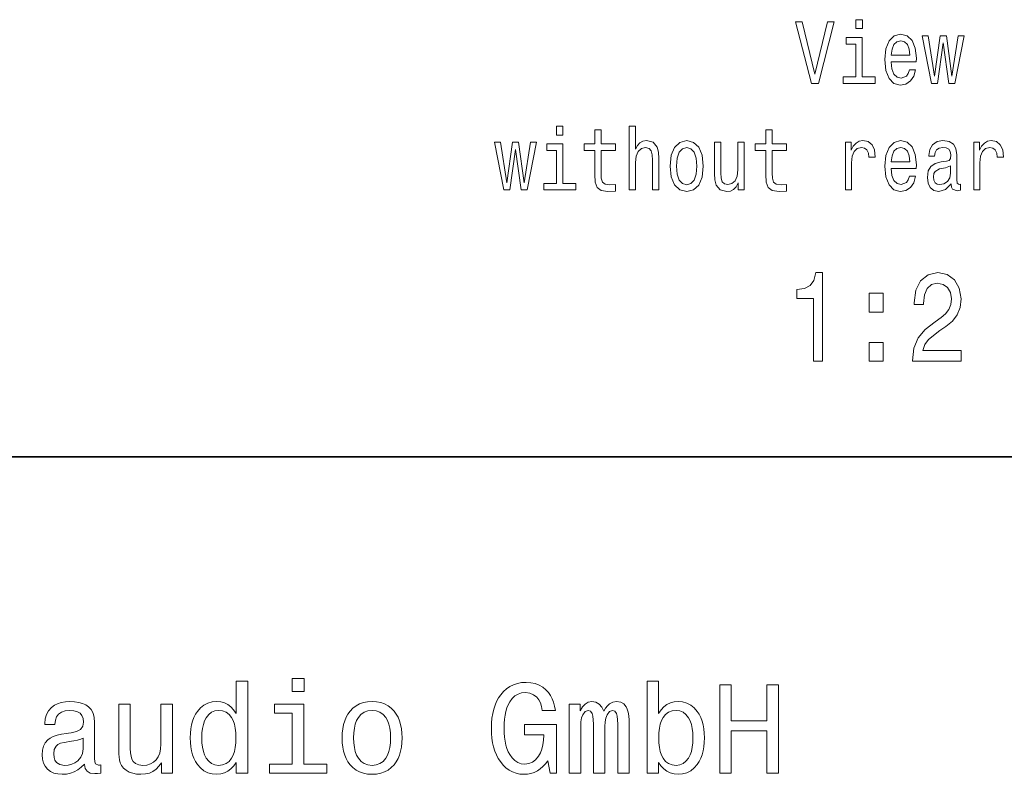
# Model space of a CAD drawing. Extents: x 0 to 354, y 0 to 250.
# Tile 6 of 9: x 234 to 290, y 52 to 95. Entities that reach past the tile are written whole.
import ezdxf

# ---------------------------------------------------------------- set-up
doc = ezdxf.new("R2010")
doc.units = 0

msp = doc.modelspace()

# ---------------------------------------------------------------- linework, layer by layer
at = {"color": 7, "lineweight": 35}
msp.add_line((154, 70), (344, 70), dxfattribs=at)
at = {"color": 7, "lineweight": 13}
for points in [[(279.870148, 94.710167), (279.168152, 91.729622), (278.445953, 94.710167), (278.062683, 94.710167), (278.966431, 91.205124), (279.369873, 91.205124), (280.253448, 94.710167)], [(281.859222, 94.826164), (281.484009, 94.826164), (281.484009, 94.321838), (281.859222, 94.321838)], [(283.501282, 92.430626), (284.921448, 92.430626), (284.925507, 92.637398), (284.860931, 93.217369), (284.683411, 93.651093), (284.401001, 93.913338), (284.025787, 94.009155), (283.65863, 93.908295), (283.376221, 93.62587), (283.194672, 93.166939), (283.130096, 92.561752), (283.190613, 91.941437), (283.372192, 91.487541), (283.650574, 91.205124), (284.013672, 91.109299), (284.328369, 91.174866), (284.586578, 91.346336), (284.776215, 91.618668), (284.885162, 91.981781), (284.534149, 91.981781), (284.461517, 91.780052), (284.356628, 91.628754), (284.058044, 91.507713), (283.828094, 91.563194), (283.654602, 91.739708), (283.541626, 92.027168), (283.501282, 92.415497)], [(281.847107, 91.578323), (281.847107, 93.822556), (280.935303, 93.822556), (280.935303, 93.444313), (281.492065, 93.444313), (281.492065, 91.578323), (280.765839, 91.578323), (280.765839, 91.205124), (282.58139, 91.205124), (282.58139, 91.578323)], [(283.501282, 92.803825), (283.545654, 93.15181), (283.654602, 93.409012), (283.820007, 93.565353), (284.037872, 93.620827), (284.251709, 93.565353), (284.417145, 93.409012), (284.518005, 93.15181), (284.554321, 92.803825)], [(286.131836, 91.205124), (286.45459, 93.504837), (286.777374, 91.205124), (287.116272, 91.205124), (287.648834, 93.913338), (287.305908, 93.913338), (286.946808, 91.613625), (286.628082, 93.913338), (286.277069, 93.913338), (285.958344, 91.613625), (285.599274, 93.913338), (285.260376, 93.913338), (285.792938, 91.205124)], [(264.857483, 88.779335), (264.482269, 88.779335), (264.482269, 88.275009), (264.857483, 88.275009)], [(266.664978, 87.397484), (266.664978, 86.040855), (266.689178, 85.602097), (266.802155, 85.299507), (267.028076, 85.122993), (267.411346, 85.062469), (267.830963, 85.087692), (267.830963, 85.470978), (267.524323, 85.440712), (267.245941, 85.481064), (267.09668, 85.60714), (267.032104, 85.818954), (267.02002, 86.116508), (267.02002, 87.397484), (267.830963, 87.397484), (267.830963, 87.775726), (267.02002, 87.775726), (267.02002, 88.567513), (266.664978, 88.567513), (266.664978, 87.775726), (266.051697, 87.775726), (266.051697, 87.397484)], [(268.617706, 85.158295), (268.972748, 85.158295), (268.972748, 86.721695), (269.009064, 87.079765), (269.126068, 87.34201), (269.307617, 87.503395), (269.549683, 87.563911), (269.743347, 87.513481), (269.86438, 87.377312), (269.924896, 87.150368), (269.945068, 86.847778), (269.945068, 85.158295), (270.30011, 85.158295), (270.30011, 86.938553), (270.283997, 87.296623), (270.211365, 87.59417), (269.973328, 87.866508), (269.602142, 87.962326), (269.400421, 87.927025), (269.226929, 87.831207), (269.081665, 87.679909), (268.972748, 87.473137), (268.972748, 88.779335), (268.617706, 88.779335)], [(276.380249, 87.397484), (276.380249, 86.040855), (276.404449, 85.602097), (276.517426, 85.299507), (276.743347, 85.122993), (277.126648, 85.062469), (277.546234, 85.087685), (277.546234, 85.47097), (277.239594, 85.440712), (276.961212, 85.481056), (276.811951, 85.60714), (276.747375, 85.818954), (276.735291, 86.116508), (276.735291, 87.397484), (277.546234, 87.397484), (277.546234, 87.775726), (276.735291, 87.775726), (276.735291, 88.567513), (276.380249, 88.567513), (276.380249, 87.775726), (275.766968, 87.775726), (275.766968, 87.397484)], [(261.843628, 85.158295), (262.166412, 87.458008), (262.489166, 85.158295), (262.828064, 85.158295), (263.360626, 87.866508), (263.0177, 87.866508), (262.65863, 85.566795), (262.339905, 87.866508), (261.988892, 87.866508), (261.670166, 85.566795), (261.311066, 87.866508), (260.972168, 87.866508), (261.50473, 85.158295)], [(270.94162, 86.50988), (271.006165, 85.894608), (271.191772, 85.440712), (271.486298, 85.158295), (271.881683, 85.062469), (272.273041, 85.158295), (272.567566, 85.435669), (272.753143, 85.889565), (272.821747, 86.50988), (272.753143, 87.125153), (272.567566, 87.584084), (272.273041, 87.861465), (271.881683, 87.962326), (271.486298, 87.861465), (271.191772, 87.579041), (271.006165, 87.125153)], [(275.14566, 87.866508), (274.790619, 87.866508), (274.790619, 86.303108), (274.750275, 85.939995), (274.63327, 85.67775), (274.451721, 85.516365), (274.213654, 85.465927), (274.024048, 85.506279), (273.903015, 85.627312), (273.834412, 85.834084), (273.818268, 86.126595), (273.818268, 87.866508), (273.463226, 87.866508), (273.463226, 86.08625), (273.475342, 85.72818), (273.552002, 85.430626), (273.786011, 85.158295), (274.161224, 85.062469), (274.362946, 85.097778), (274.536438, 85.188553), (274.685699, 85.344894), (274.806763, 85.571838), (274.806763, 85.158295), (275.14566, 85.158295)], [(280.894928, 85.158295), (281.249969, 85.158295), (281.249969, 86.706566), (281.286285, 87.079765), (281.395233, 87.347054), (281.572754, 87.508438), (281.810791, 87.563911), (281.988312, 87.52861), (282.12146, 87.427742), (282.202148, 87.256279), (282.230377, 87.024284), (282.589447, 87.024284), (282.541046, 87.432785), (282.407898, 87.725296), (282.186005, 87.90181), (281.883423, 87.962326), (281.677643, 87.921982), (281.500122, 87.821114), (281.342773, 87.649651), (281.217712, 87.417656), (281.217712, 87.866508), (280.894928, 87.866508)], [(283.501282, 86.383797), (284.921448, 86.383797), (284.925476, 86.590569), (284.860931, 87.17054), (284.683411, 87.604256), (284.401001, 87.866508), (284.025757, 87.962326), (283.65863, 87.861465), (283.37619, 87.579041), (283.194641, 87.12011), (283.130096, 86.514923), (283.190613, 85.894608), (283.372162, 85.440712), (283.650543, 85.158295), (284.013672, 85.062469), (284.328369, 85.128036), (284.586578, 85.2995), (284.776215, 85.571838), (284.885132, 85.934952), (284.534119, 85.934952), (284.461517, 85.733223), (284.356598, 85.581924), (284.058044, 85.460884), (283.828064, 85.516365), (283.654602, 85.692871), (283.541626, 85.980339), (283.501282, 86.368668)], [(286.906464, 85.511322), (286.906464, 85.496185), (286.926636, 85.324722), (286.987152, 85.203682), (287.241333, 85.107857), (287.439026, 85.148209), (287.439026, 85.491142), (287.354309, 85.476013), (287.241333, 85.54158), (287.221161, 85.743309), (287.221161, 87.145325), (287.17276, 87.503395), (287.031525, 87.755554), (286.785431, 87.906853), (286.438446, 87.962326), (286.099548, 87.90181), (285.849396, 87.730339), (285.692047, 87.463051), (285.639618, 87.110023), (285.639618, 87.079765), (285.958344, 87.079765), (285.986572, 87.29158), (286.075348, 87.442871), (286.220581, 87.533653), (286.426361, 87.568954), (286.624054, 87.543739), (286.765259, 87.468094), (286.849976, 87.336967), (286.878235, 87.155411), (286.862091, 86.943596), (286.797516, 86.837685), (286.636139, 86.787254), (286.333557, 86.74691), (285.986572, 86.656128), (285.740479, 86.494751), (285.595215, 86.242584), (285.550842, 85.869385), (285.591187, 85.536537), (285.716248, 85.289413), (285.917999, 85.13308), (286.196381, 85.077599), (286.571594, 85.18351)], [(288.181396, 85.158295), (288.536438, 85.158295), (288.536438, 86.706566), (288.572754, 87.079765), (288.681671, 87.347054), (288.859192, 87.508438), (289.097229, 87.563911), (289.27475, 87.52861), (289.407898, 87.427742), (289.488586, 87.256271), (289.516846, 87.024284), (289.875916, 87.024284), (289.827484, 87.432785), (289.694366, 87.725296), (289.472443, 87.90181), (289.169861, 87.962326), (288.964111, 87.921982), (288.786591, 87.821114), (288.629242, 87.649643), (288.50415, 87.417656), (288.50415, 87.866508), (288.181396, 87.866508)], [(264.845367, 85.531494), (264.845367, 87.775726), (263.933563, 87.775726), (263.933563, 87.397484), (264.490326, 87.397484), (264.490326, 85.531494), (263.764099, 85.531494), (263.764099, 85.158295), (265.579651, 85.158295), (265.579651, 85.531494)], [(271.304749, 86.514923), (271.341034, 86.968811), (271.45401, 87.296623), (271.635559, 87.498352), (271.881683, 87.568954), (272.123749, 87.498352), (272.305298, 87.301666), (272.418274, 86.968811), (272.458618, 86.514923), (272.418274, 86.055984), (272.305298, 85.723137), (272.123749, 85.521408), (271.881683, 85.455841), (271.635559, 85.521408), (271.45401, 85.723137), (271.341034, 86.055984)], [(283.501282, 86.756996), (283.545654, 87.10498), (283.654602, 87.362183), (283.820007, 87.518524), (284.037872, 87.573997), (284.251709, 87.518524), (284.417114, 87.362183), (284.518005, 87.10498), (284.554291, 86.756996)], [(286.866119, 86.106422), (286.817688, 85.84417), (286.688599, 85.642441), (286.494934, 85.511322), (286.256897, 85.465927), (286.103577, 85.491142), (285.994659, 85.571838), (285.926056, 85.713051), (285.905884, 85.909737), (285.922028, 86.086243), (285.986572, 86.212326), (286.244781, 86.353539), (286.571594, 86.414055), (286.866119, 86.535095)], [(279.076569, 75.430862), (279.601044, 75.430862), (279.601044, 80.466888), (279.209137, 80.466888), (279.105377, 80.027405), (278.897888, 79.732018), (278.580872, 79.559105), (278.142853, 79.501465), (278.142853, 78.989937), (279.076569, 78.989937)], [(284.71344, 75.430862), (287.462738, 75.430862), (287.462738, 76.050461), (285.289825, 76.050461), (285.410858, 76.389076), (285.618347, 76.670052), (286.258118, 77.18158), (286.598175, 77.39772), (286.978577, 77.70752), (287.249481, 78.067749), (287.40509, 78.492821), (287.462738, 78.975533), (287.364746, 79.580719), (287.093842, 80.056221), (286.678864, 80.358818), (286.142853, 80.466888), (285.589539, 80.344406), (285.168793, 80.005791), (284.897888, 79.465446), (284.805664, 78.75219), (284.805664, 78.651321), (285.33017, 78.651321), (285.33017, 78.708961), (285.382019, 79.198875), (285.537659, 79.559105), (285.785492, 79.78965), (286.114014, 79.868904), (286.448303, 79.796852), (286.696167, 79.616737), (286.857544, 79.335762), (286.915161, 78.982735), (286.874817, 78.651321), (286.76532, 78.370346), (286.580872, 78.125389), (286.327271, 77.909248), (285.987213, 77.678703), (285.422394, 77.232018), (285.024689, 76.756508), (284.788361, 76.180138), (284.71344, 75.452477)], [(282.25235, 78.22625), (283.047729, 78.22625), (283.047729, 79.299736), (282.25235, 79.299736)], [(282.25235, 75.430862), (283.047729, 75.430862), (283.047729, 76.504349), (282.25235, 76.504349)], [(246.291092, 52.658401), (246.156982, 52.452019), (246.002243, 52.282749), (245.826874, 52.150589), (245.632126, 52.05592), (245.419266, 51.999119), (245.188278, 51.980186), (244.926163, 52.00256), (244.68602, 52.069679), (244.467834, 52.181545), (244.271606, 52.338158), (244.097366, 52.539516), (243.989075, 52.707298), (243.89743, 52.891022), (243.822464, 53.090691), (243.76416, 53.306301), (243.722504, 53.537857), (243.69751, 53.785358), (243.689178, 54.048801), (243.69751, 54.31131), (243.722504, 54.557941), (243.76416, 54.7887), (243.822464, 55.003586), (243.89743, 55.202595), (243.989075, 55.385731), (244.097366, 55.55299), (244.271606, 55.753738), (244.467834, 55.909874), (244.68602, 56.0214), (244.926163, 56.088318), (245.188278, 56.110622), (245.416992, 56.092255), (245.627594, 56.037151), (245.820068, 55.945313), (245.995453, 55.815609), (246.154724, 55.646904), (246.297882, 55.439198), (246.297882, 57.270042), (246.950058, 57.270042), (246.950058, 52.05265), (246.291092, 52.05265)], [(250.163376, 57.41497), (250.163376, 56.690331), (249.471573, 56.690331), (249.471573, 57.41497)], [(263.991486, 52.75351), (263.861664, 52.572952), (263.720184, 52.416245), (263.567017, 52.283382), (263.402161, 52.174366), (263.225922, 52.089413), (263.038574, 52.028732), (262.840118, 51.992325), (262.630524, 51.980186), (262.403809, 51.994858), (262.189423, 52.038879), (261.987396, 52.112244), (261.79776, 52.214954), (261.620453, 52.347012), (261.455536, 52.508415), (261.302979, 52.699162), (261.182892, 52.886002), (261.078827, 53.087029), (260.990784, 53.302242), (260.918732, 53.531647), (260.862671, 53.775238), (260.822662, 54.03302), (260.798645, 54.304989), (260.790649, 54.591148), (260.798889, 54.884964), (260.823669, 55.16293), (260.86499, 55.425045), (260.922821, 55.67131), (260.997192, 55.901722), (261.088074, 56.116283), (261.195465, 56.314991), (261.319397, 56.497849), (261.478333, 56.683491), (261.652954, 56.840572), (261.843323, 56.969093), (262.049377, 57.069057), (262.271179, 57.140457), (262.508667, 57.183296), (262.761871, 57.197578), (263.027313, 57.180706), (263.272919, 57.130096), (263.498688, 57.045742), (263.70462, 56.92765), (263.890717, 56.775818), (264.027863, 56.626091), (264.145599, 56.458096), (264.243988, 56.271824), (264.322998, 56.067284), (264.382629, 55.844463), (264.422882, 55.603374), (263.683533, 55.603374), (263.639465, 55.832405), (263.571838, 56.033772), (263.480682, 56.207462), (263.365936, 56.353489), (263.181824, 56.500366), (262.966858, 56.588493), (262.72113, 56.617867), (262.501831, 56.596718), (262.303192, 56.533264), (262.125183, 56.427513), (261.967865, 56.279461), (261.831177, 56.089108), (261.747375, 55.929047), (261.676453, 55.751007), (261.618408, 55.554989), (261.573303, 55.340996), (261.541046, 55.109024), (261.521729, 54.859074), (261.515259, 54.591148), (261.521729, 54.328373), (261.541046, 54.082237), (261.573303, 53.852737), (261.618408, 53.639874), (261.676453, 53.443649), (261.747375, 53.264061), (261.831177, 53.101112), (261.966309, 52.906273), (262.119019, 52.754734), (262.289307, 52.646492), (262.477173, 52.581547), (262.682617, 52.559898), (262.913208, 52.587814), (263.120361, 52.671566), (263.304108, 52.81115), (263.464417, 53.006569), (263.571442, 53.197124), (263.654663, 53.411461), (263.714081, 53.64957), (263.749756, 53.911461), (263.761658, 54.197124), (263.761658, 54.226563), (262.669037, 54.226563), (262.669037, 54.806274), (264.486298, 54.806274), (264.486298, 52.05265), (264.123962, 52.05265)], [(270.283386, 52.658401), (270.283386, 52.05265), (269.631226, 52.05265), (269.631226, 57.270042), (270.283386, 57.270042), (270.283386, 55.439198), (270.427185, 55.643505), (270.586823, 55.811081), (270.762329, 55.941917), (270.954559, 56.035641), (271.164398, 56.091877), (271.391846, 56.110622), (271.653992, 56.088318), (271.894226, 56.0214), (272.112518, 55.909874), (272.308899, 55.753738), (272.483337, 55.55299), (272.591797, 55.385731), (272.683533, 55.202595), (272.758606, 55.003586), (272.817017, 54.7887), (272.858704, 54.557941), (272.883728, 54.31131), (272.89209, 54.048801), (272.883728, 53.785358), (272.858704, 53.537857), (272.817017, 53.306301), (272.758606, 53.090691), (272.683533, 52.891022), (272.591797, 52.707298), (272.483337, 52.539516), (272.308899, 52.338158), (272.112518, 52.181545), (271.894226, 52.069679), (271.653992, 52.00256), (271.391846, 51.980186), (271.162079, 51.999119), (270.949768, 52.05592), (270.754974, 52.150589), (270.578522, 52.282749), (270.421326, 52.452019)], [(273.761658, 52.05265), (273.761658, 57.05265), (274.413818, 57.05265), (274.413818, 55.023666), (276.44281, 55.023666), (276.44281, 57.05265), (277.094971, 57.05265), (277.094971, 52.05265), (276.44281, 52.05265), (276.44281, 54.443954), (274.413818, 54.443954), (274.413818, 52.05265)], [(237.678085, 52.553104), (237.49234, 52.378044), (237.297409, 52.234818), (237.093292, 52.123417), (236.879486, 52.043842), (236.655487, 51.996101), (236.421295, 51.980186), (236.168167, 51.998478), (235.944336, 52.05336), (235.749802, 52.144821), (235.584564, 52.272873), (235.452805, 52.433193), (235.358688, 52.621464), (235.302216, 52.837685), (235.283386, 53.081863), (235.30275, 53.34893), (235.360809, 53.579483), (235.457581, 53.773521), (235.593063, 53.931046), (235.73497, 54.034897), (235.912994, 54.123619), (236.12709, 54.197216), (236.377304, 54.255684), (236.663605, 54.299026), (236.776825, 54.313461), (236.928543, 54.334126), (237.232697, 54.404751), (237.449951, 54.530571), (237.580292, 54.71159), (237.623749, 54.947803), (237.602173, 55.151798), (237.537445, 55.316917), (237.429565, 55.443161), (237.276642, 55.532169), (237.076813, 55.585575), (236.830032, 55.603374), (236.579437, 55.581108), (236.374115, 55.514305), (236.214096, 55.402969), (236.099609, 55.247597), (236.03093, 55.048698), (236.008026, 54.806274), (235.428314, 54.806274), (235.428314, 54.858356), (235.452057, 55.134377), (235.523285, 55.379333), (235.641998, 55.59322), (235.808182, 55.776043), (235.971573, 55.896492), (236.157822, 55.990173), (236.366943, 56.057091), (236.598953, 56.097237), (236.853821, 56.110622), (237.124741, 56.098961), (237.365952, 56.063972), (237.577454, 56.005661), (237.759247, 55.924026), (237.911331, 55.819069), (238.061432, 55.653229), (238.16864, 55.447266), (238.232956, 55.20118), (238.25441, 54.91497), (238.25441, 52.897305), (238.266724, 52.695766), (238.30365, 52.578014), (238.475189, 52.502151), (238.528976, 52.507813), (238.61673, 52.523666), (238.61673, 52.043594), (238.43103, 52.026608), (238.269119, 52.022079), (238.010544, 52.054066), (237.825851, 52.150024), (237.715027, 52.309105), (237.678085, 52.530457)], [(242.674698, 55.965694), (242.674698, 52.05265), (242.051956, 52.05265), (242.051956, 52.640285), (241.913513, 52.43774), (241.753296, 52.27243), (241.57132, 52.144363), (241.367203, 52.053154), (241.140564, 51.998428), (240.891403, 51.980186), (240.643448, 51.994465), (240.420395, 52.037304), (240.222244, 52.108696), (240.050522, 52.207893), (239.906723, 52.334141), (239.790863, 52.487434), (239.717834, 52.637173), (239.668579, 52.810123), (239.647827, 52.956184), (239.635376, 53.148289), (239.63121, 53.386436), (239.63121, 53.582314), (239.63121, 55.965694), (240.283386, 55.965694), (240.283386, 53.44305), (240.293762, 53.206196), (240.32486, 53.005154), (240.376694, 52.839916), (240.449265, 52.710487), (240.582932, 52.586567), (240.762772, 52.512218), (240.988785, 52.487434), (241.220245, 52.507282), (241.424408, 52.566833), (241.601257, 52.66608), (241.750778, 52.805027), (241.869659, 52.980068), (241.95459, 53.187584), (242.005539, 53.427586), (242.022522, 53.700069), (242.022522, 55.965694)], [(250.138458, 52.559898), (251.44281, 52.559898), (251.44281, 52.05265), (248.181946, 52.05265), (248.181946, 52.559898), (249.486282, 52.559898), (249.486282, 55.458447), (248.471802, 55.458447), (248.471802, 55.965694), (250.138458, 55.965694)], [(252.312378, 54.042007), (252.321579, 54.311806), (252.349213, 54.564133), (252.395248, 54.798996), (252.459702, 55.016388), (252.542572, 55.216309), (252.64386, 55.398762), (252.76358, 55.563747), (252.923615, 55.730846), (253.102936, 55.867565), (253.301529, 55.973904), (253.519409, 56.049858), (253.756561, 56.095428), (254.013, 56.110622), (254.27182, 56.095478), (254.510818, 56.050045), (254.730011, 55.974327), (254.929382, 55.86832), (255.108932, 55.732025), (255.268677, 55.565445), (255.387924, 55.400841), (255.488831, 55.218563), (255.571396, 55.018604), (255.635605, 54.800972), (255.681473, 54.565659), (255.709, 54.312672), (255.71817, 54.042007), (255.709, 53.772278), (255.681473, 53.520157), (255.635605, 53.285645), (255.571396, 53.068737), (255.488831, 52.869438), (255.387924, 52.687748), (255.268677, 52.523666), (255.108932, 52.357601), (254.929382, 52.221733), (254.730011, 52.116055), (254.510818, 52.040573), (254.27182, 51.995285), (254.013, 51.980186), (253.756561, 51.995331), (253.519409, 52.04076), (253.301529, 52.116482), (253.102936, 52.222488), (252.923615, 52.35878), (252.76358, 52.525364), (252.64386, 52.689827), (252.542572, 52.871693), (252.459702, 53.070957), (252.395248, 53.287621), (252.349213, 53.521683), (252.321579, 53.773144)], [(265.210938, 52.05265), (265.210938, 55.965694), (265.839325, 55.965694), (265.839325, 55.575069), (265.957489, 55.80265), (266.110504, 55.971355), (266.291809, 56.075806), (266.494904, 56.110622), (266.72644, 56.074955), (266.920624, 55.967957), (267.071472, 55.794724), (267.173096, 55.560349), (267.274078, 55.731884), (267.382202, 55.870586), (267.497498, 55.976452), (267.688416, 56.07708), (267.904541, 56.110622), (268.134888, 56.077534), (268.317169, 55.978275), (268.451416, 55.81284), (268.510925, 55.676064), (268.55722, 55.503963), (268.590271, 55.296535), (268.610107, 55.053783), (268.61673, 54.775703), (268.61673, 52.05265), (267.964539, 52.05265), (267.964539, 54.818729), (267.957123, 55.079144), (267.934845, 55.282196), (267.897736, 55.427876), (267.808289, 55.559502), (267.673553, 55.603374), (267.494812, 55.542091), (267.357086, 55.358242), (267.291992, 55.174629), (267.25293, 54.950634), (267.239899, 54.686256), (267.239899, 52.05265), (266.587738, 52.05265), (266.587738, 54.818729), (266.580017, 55.075748), (266.556793, 55.277664), (266.518097, 55.42448), (266.42569, 55.558651), (266.287689, 55.603374), (266.112183, 55.542942), (265.977448, 55.361641), (265.91394, 55.179161), (265.875793, 54.954033), (265.863098, 54.686256), (265.863098, 52.05265)], [(245.300369, 55.603374), (245.089172, 55.577618), (244.901688, 55.50034), (244.7379, 55.371548), (244.597809, 55.191238), (244.505493, 55.013657), (244.433685, 54.810623), (244.382385, 54.582134), (244.351624, 54.328194), (244.341354, 54.048801), (244.351624, 53.768501), (244.382385, 53.513657), (244.433685, 53.284264), (244.505493, 53.080322), (244.597809, 52.901836), (244.7379, 52.720535), (244.901688, 52.591034), (245.089172, 52.513332), (245.300369, 52.487434), (245.525238, 52.51252), (245.721985, 52.58778), (245.890656, 52.713211), (246.031235, 52.888813), (246.122345, 53.063656), (246.193192, 53.267075), (246.243805, 53.499073), (246.27417, 53.759647), (246.284302, 54.048801), (246.27417, 54.336662), (246.243805, 54.596085), (246.193192, 54.827061), (246.122345, 55.029598), (246.031235, 55.203693), (245.890656, 55.378555), (245.721985, 55.503456), (245.525238, 55.578396)], [(252.964554, 54.048801), (252.975464, 53.761959), (253.008209, 53.502876), (253.062775, 53.271561), (253.139191, 53.068005), (253.237427, 52.892212), (253.388214, 52.715122), (253.567749, 52.588627), (253.776016, 52.512733), (254.013, 52.487434), (254.251984, 52.512733), (254.46167, 52.588627), (254.642044, 52.715122), (254.793121, 52.892212), (254.891357, 53.068005), (254.967758, 53.271561), (255.022339, 53.502876), (255.055084, 53.761959), (255.065994, 54.048801), (255.055145, 54.335506), (255.022614, 54.594181), (254.968384, 54.824821), (254.892441, 55.027424), (254.79483, 55.201992), (254.644272, 55.377598), (254.463776, 55.503029), (254.253357, 55.578289), (254.013, 55.603374), (253.774628, 55.578289), (253.565628, 55.503029), (253.385986, 55.377598), (253.235718, 55.201992), (253.138092, 55.027424), (253.062164, 54.824821), (253.007935, 54.594181), (252.975403, 54.335506)], [(272.239899, 54.048801), (272.229614, 54.328194), (272.198792, 54.582134), (272.1474, 54.810623), (272.075409, 55.013657), (271.98288, 55.191238), (271.842499, 55.371548), (271.678314, 55.50034), (271.490356, 55.577618), (271.278625, 55.603374), (271.053284, 55.578396), (270.856171, 55.503456), (270.687286, 55.378555), (270.546631, 55.203693), (270.455536, 55.029598), (270.384674, 54.827061), (270.334076, 54.596085), (270.303711, 54.336662), (270.293579, 54.048801), (270.303711, 53.759647), (270.334076, 53.499073), (270.384674, 53.267075), (270.455536, 53.063656), (270.546631, 52.888813), (270.687286, 52.713211), (270.856171, 52.58778), (271.053284, 52.51252), (271.278625, 52.487434), (271.490356, 52.513332), (271.678314, 52.591034), (271.842499, 52.720535), (271.98288, 52.901836), (272.075409, 53.080322), (272.1474, 53.284264), (272.198792, 53.513657), (272.229614, 53.768501)], [(237.602234, 53.429462), (237.602234, 54.026157), (237.466003, 53.969261), (237.290573, 53.918594), (237.075943, 53.874153), (236.822113, 53.835938), (236.649445, 53.812443), (236.520935, 53.791782), (236.327637, 53.738815), (236.176483, 53.667484), (236.067474, 53.577785), (235.968536, 53.394081), (235.935562, 53.139606), (235.952667, 52.942032), (236.003998, 52.779552), (236.089554, 52.652176), (236.280334, 52.528618), (236.544708, 52.487434), (236.764053, 52.503956), (236.963501, 52.553528), (237.143066, 52.636147), (237.30275, 52.751812), (237.469131, 52.944611), (237.568954, 53.17049)]]:
    msp.add_lwpolyline(points, close=True, dxfattribs=at)

doc.saveas('drawing.dxf')
